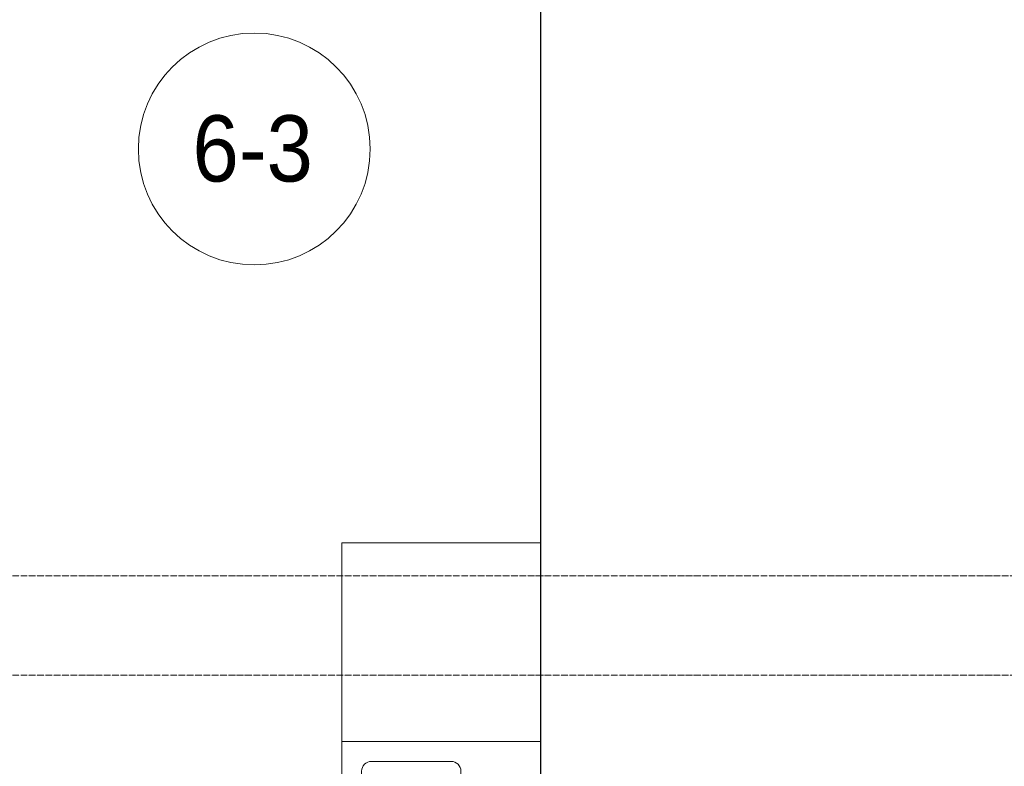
# Model space of a CAD drawing. Header units: millimetres. Extents: x 5617 to 106049, y 7718 to 209339.
# Tile 23 of 63: x 37546 to 40519, y 29425 to 31679. Entities that reach past the tile are written whole.
import ezdxf

# ---------------------------------------------------------------- set-up
doc = ezdxf.new("R2010")
doc.units = ezdxf.units.MM
doc.linetypes.add('ADSK_Линия сетки', pattern=[25, 20, -2.5, 0, -2.5])
for name, color, linetype, lineweight in [('Марки помещений', 7, 'Continuous', 20), ('Мебель', 7, 'Continuous', 18), ('Оси', 7, 'Continuous', 9), ('Сантехнические приборы', 7, 'Continuous', 18), ('Стены', 7, 'Continuous', 18)]:
    doc.layers.add(name, color=color, linetype=linetype, lineweight=lineweight)
doc.styles.add('Arial_3', font='arial.ttf', dxfattribs={"width": 0.9, "height": 200})

# ---------------------------------------------------------------- blocks, each defined once
blk = doc.blocks.new('MR_Мойка - Кухонная мойка-2515860-МКСС_К4_L18_61_500_')
at = {"layer": 'Сантехнические приборы', "color": 253, "true_color": 0xaaaaaa}
for p, q in [((-300, 50), (-300, -550)), ((-300, 50), (-300, -550)), ((300, -550), (300, 50)), ((-136.7, -6.7), (-122.6, -33.3)), ((-45.7, -24.2), (-55, -14.9)), ((35.5, -105.4), (-45.7, -24.2)), ((2.7, -6.7), (-11.4, -33.3)), ((-79, -39), (-69.8, -48.2)), ((-69.8, -48.2), (11.4, -129.4)), ((-104, -70), (-210, -70)), ((210, -70), (0.1, -70)), ((-240, -100), (-240, -360)), ((-74, -360), (-74, -100)), ((-60, -100), (-60, -460)), ((15.7, -129.4), (35.5, -109.6)), ((240, -460), (240, -100)), ((-210, -390), (-104, -390)), ((-30, -490), (210, -490)), ((-300, -550), (300, -550))]:
    blk.add_line(p, q, dxfattribs=at)
for centre, radius, start, end in [((-129.7, -20), 15, 360, 180), ((-129.7, -20), 15, 180, 360), ((-67, -26.9), 17, 45, 225), ((136.3, 77.5), 208.5, 209.1823, 223.4054), ((-4.3, -20), 15, 360, 180), ((-4.3, -20), 15, 180, 360), ((-171.5, -230.2), 208.5, 46.5946, 60.8177), ((-210, -100), 30, 90, 180), ((-104, -100), 30, 360, 90), ((-30, -100), 30, 118.5511, 180), ((-21.7, -72.3), 9.19, 225, 45), ((210, -100), 30, 360, 90), ((-157, -130), 20, 360, 180), ((33.3, -107.5), 3, 315, 45), ((33.3, -107.5), 3, 315, 45), ((-157, -130), 20, 180, 360), ((13.5, -127.3), 3, 225, 315), ((13.5, -127.3), 3, 225, 315), ((10, -170), 20, 360, 180), ((10, -170), 20, 180, 360), ((-210, -360), 30, 180, 270), ((-104, -360), 30, 270, 360), ((-30, -460), 30, 180, 270), ((210, -460), 30, 270, 360)]:
    blk.add_arc(centre, radius, start, end, dxfattribs=at)
blk = doc.blocks.new('MR_Зона обслуживания - MR_Зона обслуживания-2638748-МКСС_К4_L18_61_500_')
at = {"layer": 'Мебель', "lineweight": 9}
for p, q in [((300, 0), (-300, 0)), ((-300, 0), (-300, -600)), ((300, -600), (300, 0)), ((-300, -600), (300, -600))]:
    blk.add_line(p, q, dxfattribs=at)
blk = doc.blocks.new('135_SLK_K4_AR_rvt-1-МКСС_К4_L18_61_500_')
at = {"layer": 'Стены', "color": 253, "true_color": 0xaaaaaa}
for p, q in [((113349.6, 30100), (113349.6, 32900)), ((113350.4, 32900), (113350.4, 29400))]:
    blk.add_line(p, q, dxfattribs=at)
at = {"layer": 'Мебель', "color": 253, "lineweight": 18, "true_color": 0xaaaaaa, "rotation": 180}
blk.add_blockref('MR_Зона обслуживания - MR_Зона обслуживания-2638748-МКСС_К4_L18_61_500_', (113049.6, 29500), dxfattribs=at)
at = {"layer": 'Сантехнические приборы', "color": 253, "lineweight": 18, "true_color": 0xaaaaaa, "rotation": 180}
blk.add_blockref('MR_Мойка - Кухонная мойка-2515860-МКСС_К4_L18_61_500_', (113049.6, 28950), dxfattribs=at)
blk = doc.blocks.new('050_Марка_Помещение - Номер-620969-МКСС_К4_L18_61_500_')
at = {"layer": 'Марки помещений'}
blk.add_circle((0, 0), 3.5, dxfattribs=at)

msp = doc.modelspace()

# ---------------------------------------------------------------- linework, layer by layer
at = {"layer": 'Оси', "linetype": 'ADSK_Линия сетки'}
for p, q in [((62569, 30000), (25970.4, 30000)), ((62569, 29700), (24700.4, 29700))]:
    msp.add_line(p, q, dxfattribs=at)

# ---------------------------------------------------------------- block references
at = {"lineweight": 5}
msp.add_blockref('135_SLK_K4_AR_rvt-1-МКСС_К4_L18_61_500_', (-74231, 0), dxfattribs=at)
at = {"layer": 'Марки помещений', "xscale": 99.99999999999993, "yscale": 99.99999999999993, "zscale": 99.99999999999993}
msp.add_blockref('050_Марка_Помещение - Номер-620969-МКСС_К4_L18_61_500_', (38254.6, 31288.9), dxfattribs=at)

# ---------------------------------------------------------------- texts
at = {"layer": 'Марки помещений', "lineweight": 9, "insert": (38068.1, 31390.6), "char_height": 200, "width": 447.342, "attachment_point": 1, "style": 'Arial_3'}
msp.add_mtext('6-3', dxfattribs=at)

doc.saveas('drawing.dxf')
